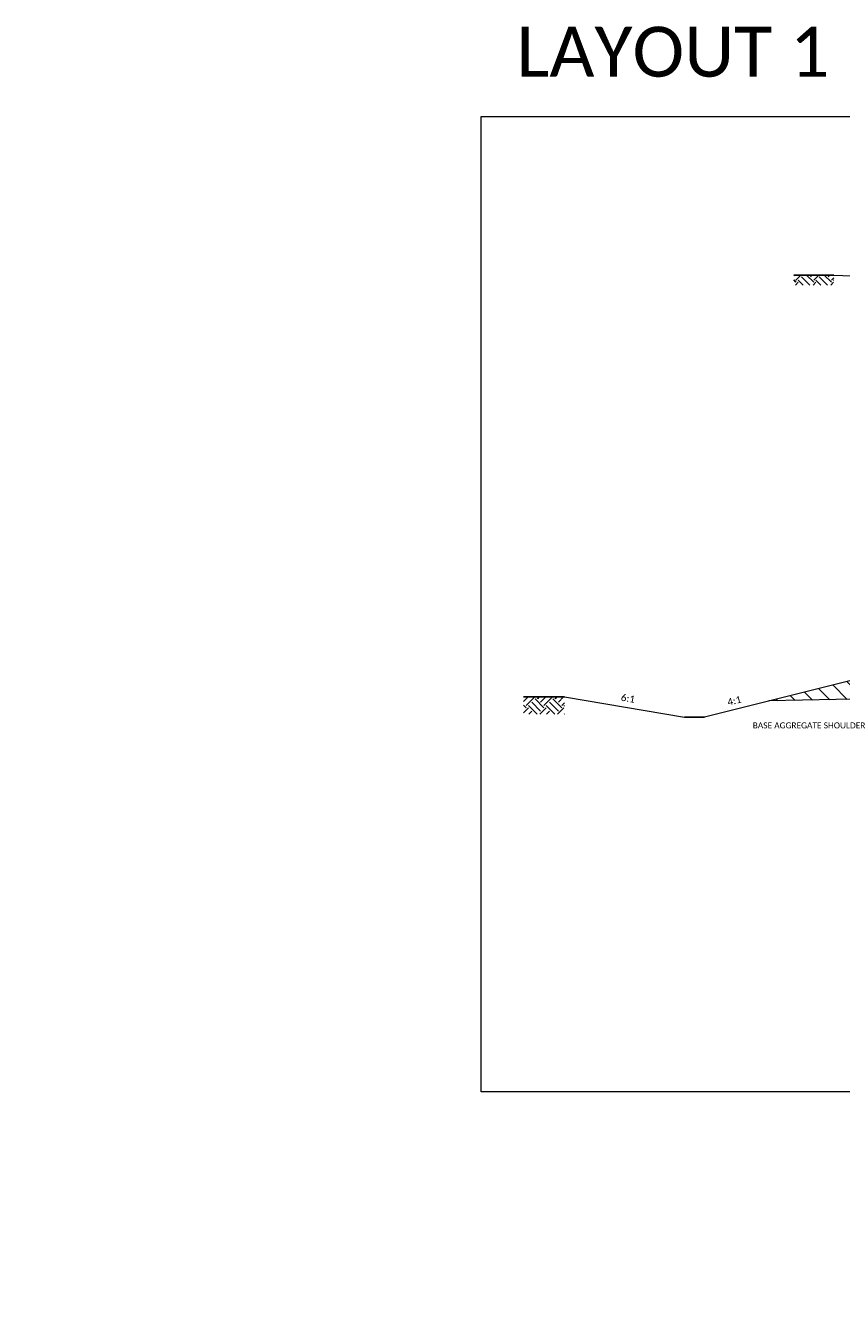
# Model space of a CAD drawing. Extents: x 0 to 4422, y 0 to 4518.
# Tile 2 of 5: x 3434 to 3516, y 4387 to 4516. Entities that reach past the tile are written whole.
import ezdxf
from ezdxf import colors
from ezdxf.entities.mleader import LeaderData, LeaderLine
from ezdxf.math import Vec2, Vec3

# ---------------------------------------------------------------- set-up
doc = ezdxf.new("R2010")
doc.units = 21
doc.header["$MEASUREMENT"] = 0
for name, color, linetype, lineweight in [('E_MISC_TYPS', 252, 'Continuous', 25), ('P_MISC_Text', 7, 'Continuous', 25), ('P_MISC_TXT', 7, 'Continuous', 25)]:
    doc.layers.add(name, color=color, linetype=linetype, lineweight=lineweight)
doc.layers.add('P_MISC_NoPlot', color=7, linetype='Continuous', lineweight=18, plot=False)
doc.styles.add('CalibriLight', font='calibril.ttf')
doc.styles.add('CalibriRegular', font='calibri.ttf')

msp = doc.modelspace()

# ---------------------------------------------------------------- hatches: boundary and pattern name
at = {"layer": 'E_MISC_TYPS'}
h = msp.add_hatch(dxfattribs=at)
h.set_pattern_fill('EARTH', color=256, scale=5, angle=45)
h.set_pattern_definition([(45, (3512.8669, 4490.9201), (0, 1.7678), [1.25, -1.25]), (45, (3512.5355, 4491.2516), (0, 1.76777), [1.25, -1.25]), (45, (3512.204, 4491.583), (0, 1.76777), [1.25, -1.25]), (135, (3512.204, 4491.804), (-1.76777, 1e-16), [1.25, -1.25]), (135, (3512.5355, 4492.1354), (-1.76777, 1e-16), [1.25, -1.25]), (135, (3512.8669, 4492.4669), (-1.76777, 1e-16), [1.25, -1.25])])
h.paths.add_polyline_path([(3514.87, 4490.42), (3514.87, 4491.42), (3510.87, 4491.42), (3510.87, 4490.42)])
h = msp.add_hatch(dxfattribs=at)
h.set_pattern_fill('ANSI31', color=256, scale=10, angle=90)
h.set_pattern_definition([(135, (3534.3742, 4450.2832), (-0.883883, -0.883883), [])])
h.paths.add_polyline_path([(3560.37, 4449.89), (3560.37, 4450.22), (3560.37, 4450.72), (3560.37, 4451.72), (3516.35, 4450.84), (3508.38, 4448.85)])
h = msp.add_hatch(dxfattribs=at)
h.set_pattern_fill('EARTH', color=256, scale=5, angle=45)
h.set_pattern_definition([(45, (3485.9268, 4448.3812), (0, 1.7678), [1.25, -1.25]), (45, (3485.5954, 4448.7126), (0, 1.76777), [1.25, -1.25]), (45, (3485.2639, 4449.0441), (0, 1.76777), [1.25, -1.25]), (135, (3485.2639, 4449.265), (-1.76777, 1e-16), [1.25, -1.25]), (135, (3485.5954, 4449.5965), (-1.76777, 1e-16), [1.25, -1.25]), (135, (3485.9268, 4449.928), (-1.76777, 1e-16), [1.25, -1.25])])
h.paths.add_polyline_path([(3483.89, 4449.24), (3483.89, 4447.52), (3487.97, 4447.52), (3487.97, 4449.24)])

# ---------------------------------------------------------------- linework, layer by layer
for p, q in [((3514.87, 4491.42), (3510.87, 4491.42)), ((3483.89, 4449.24), (3487.97, 4449.24)), ((3499.97, 4447.24), (3501.97, 4447.24))]:
    msp.add_line(p, q, dxfattribs=at)
at = {"layer": 'E_MISC_TYPS', "lineweight": 20}
for p, q in [((3514.87, 4491.42), (3526.87, 4490.94)), ((3519.37, 4451.59), (3501.97, 4447.24)), ((3560.37, 4449.89), (3508.38, 4448.85)), ((3487.97, 4449.24), (3499.97, 4447.24))]:
    msp.add_line(p, q, dxfattribs=at)
at = {"layer": 'P_MISC_NoPlot'}
msp.add_lwpolyline([(3479.66, 4507.28), (3637.16, 4507.28), (3637.16, 4409.78), (3479.66, 4409.78)], close=True, dxfattribs=at)

# ---------------------------------------------------------------- texts
at = {"layer": 'P_MISC_NoPlot', "style": 'CalibriLight'}
msp.add_text('LAYOUT 1', height=5, dxfattribs=at).set_placement((3483.19, 4511.25))
at = {"layer": 'P_MISC_Text', "char_height": 0.7, "style": 'CalibriLight'}
for s, insert, width, attachment_point, rotation in [('6:1', (3493.69, 4449.57), 5.2585, 1, 350.5377), ('4:1', (3505.53, 4449.38), 5.5063, 3, 14.0362)]:
    msp.add_mtext(s, dxfattribs=dict(at, insert=insert, width=width, attachment_point=attachment_point, rotation=rotation))

# ---------------------------------------------------------------- leaders
at = {"layer": 'P_MISC_TXT'}
ml = msp.add_multileader_mtext('Standard', dxfattribs=at)
ml.set_content('11-IN BASE AGGREGATE', color=256, style='CalibriLight')
ml.set_leader_properties(color=256, linetype='Continuous', lineweight=5)
ml.build(insert=Vec2(0, 0))
ml.multileader.update_dxf_attribs({"dogleg_length": 0.06, "arrow_head_size": 1.2, "scale": 10})
ctx = ml.context
ctx.base_point, ctx.scale, ctx.char_height, ctx.arrow_head_size, ctx.landing_gap_size, ctx.plane_origin = Vec3(3528.5, 4484.97), 10, 0.6, 1.2, 0.3, Vec3(3528.8, 4485.28)
ctx.text_align_type = 2
notes = []
notes.append((ctx, [(1, (1, 1, 0), (3538.73, 4484.97), (-1, 0), 0.6, [(0, [(3540.36, 4487.53)], 0, [])])]))
ctx.mtext.insert, ctx.mtext.width, ctx.mtext.alignment, ctx.mtext.flow_direction = Vec3(3537.83, 4485.28), 10.2932, 3, 5
ml = msp.add_multileader_mtext('Standard', dxfattribs=at)
ml.set_content('{\\LEXISTING TYPICAL SECTION USH 51}\\PSTA 518+00 TO 520+50', color=256, style='CalibriRegular')
ml.set_leader_properties(color=256, linetype='ByLayer', lineweight=-1)
ml.build(insert=Vec2(0, 0))
ml.multileader.update_dxf_attribs({"leader_type": 0, "text_left_attachment_type": 0, "text_right_attachment_type": 0, "dogleg_length": 0.412, "arrow_head_size": 0, "scale": 10})
ctx = ml.context
ctx.base_point, ctx.scale, ctx.char_height, ctx.arrow_head_size, ctx.landing_gap_size, ctx.plane_origin = Vec3(3551.94, 4479.42), 10, 1, 0, 0.5, Vec3(3552.44, 4479.42)
ctx.left_attachment, ctx.right_attachment = 0, 0
notes.append((ctx, [(0, (0, 0, 0), (0, 0), (1, 0), 1, [])]))
ctx.mtext.insert, ctx.mtext.flow_direction = Vec3(3552.44, 4479.42), 5
ml = msp.add_multileader_mtext('Standard', dxfattribs=at)
ml.set_content('{\\LEXISTING TYPICAL SECTION USH 51}\\PSTA 580+45 TO 590+50', color=256, style='CalibriRegular')
ml.set_leader_properties(color=256, linetype='ByLayer', lineweight=-1)
ml.build(insert=Vec2(0, 0))
ml.multileader.update_dxf_attribs({"leader_type": 0, "text_left_attachment_type": 0, "text_right_attachment_type": 0, "dogleg_length": 0.412, "arrow_head_size": 0, "scale": 10})
ctx = ml.context
ctx.base_point, ctx.scale, ctx.char_height, ctx.arrow_head_size, ctx.landing_gap_size, ctx.plane_origin = Vec3(3744.78, 4464.94), 10, 1, 0, 0.5, Vec3(3745.28, 4464.94)
ctx.left_attachment, ctx.right_attachment = 0, 0
notes.append((ctx, [(0, (0, 0, 0), (0, 0), (1, 0), 1, [])]))
ctx.mtext.insert, ctx.mtext.flow_direction = Vec3(3745.28, 4464.94), 5
ml = msp.add_multileader_mtext('Standard', dxfattribs=at)
ml.set_content('BASE AGGREGATE SHOULDER', color=256, style='CalibriLight')
ml.set_leader_properties(color=256, linetype='Continuous', lineweight=5)
ml.build(insert=Vec2(0, 0))
ml.multileader.update_dxf_attribs({"dogleg_length": 0.06, "arrow_head_size": 1.2, "scale": 10})
ctx = ml.context
ctx.base_point, ctx.scale, ctx.char_height, ctx.arrow_head_size, ctx.landing_gap_size, ctx.plane_origin = Vec3(3506.61, 4446.4), 10, 0.6, 1.2, 0.3, Vec3(3506.91, 4446.7)
ctx.text_align_type = 2
notes.append((ctx, [(1, (1, 1, 0), (3518.93, 4446.4), (-1, 0), 0.6, [(0, [(3522.43, 4450.92)], 0, [])])]))
ctx.mtext.insert, ctx.mtext.alignment, ctx.mtext.flow_direction = Vec3(3518.03, 4446.7), 3, 5
ml = msp.add_multileader_mtext('Standard', dxfattribs=at)
ml.set_content('11-IN BASE AGGREGATE', color=256, style='CalibriLight')
ml.set_leader_properties(color=256, linetype='Continuous', lineweight=5)
ml.build(insert=Vec2(0, 0))
ml.multileader.update_dxf_attribs({"dogleg_length": 0.06, "arrow_head_size": 1.2, "scale": 10})
ctx = ml.context
ctx.base_point, ctx.scale, ctx.char_height, ctx.arrow_head_size, ctx.landing_gap_size, ctx.plane_origin = Vec3(3528.4, 4446.68), 10, 0.6, 1.2, 0.3, Vec3(3528.7, 4446.98)
ctx.text_align_type = 2
notes.append((ctx, [(1, (1, 1, 0), (3538.62, 4446.68), (-1, 0), 0.6, [(0, [(3541.3, 4449.55)], 0, [])])]))
ctx.mtext.insert, ctx.mtext.width, ctx.mtext.alignment, ctx.mtext.flow_direction = Vec3(3537.72, 4446.98), 10.2932, 3, 5
ml = msp.add_multileader_mtext('Standard', dxfattribs=at)
ml.set_content('{\\LEXISTING TYPICAL SECTION USH 51}\\PSTA 520+50 TO 580+45', color=256, style='CalibriRegular')
ml.set_leader_properties(color=256, linetype='ByLayer', lineweight=-1)
ml.build(insert=Vec2(0, 0))
ml.multileader.update_dxf_attribs({"leader_type": 0, "text_left_attachment_type": 0, "text_right_attachment_type": 0, "dogleg_length": 0.412, "arrow_head_size": 0, "scale": 10})
ctx = ml.context
ctx.base_point, ctx.scale, ctx.char_height, ctx.arrow_head_size, ctx.landing_gap_size, ctx.plane_origin = Vec3(3552.81, 4439.09), 10, 1, 0, 0.5, Vec3(3553.31, 4439.09)
ctx.left_attachment, ctx.right_attachment = 0, 0
notes.append((ctx, [(0, (0, 0, 0), (0, 0), (1, 0), 1, [])]))
ctx.mtext.insert, ctx.mtext.flow_direction = Vec3(3553.31, 4439.09), 5
ml = msp.add_multileader_mtext('Standard', dxfattribs=at)
ml.set_content('{\\LEXISTING TYPICAL SECTION USH 51}\\PSTA 590+50 TO 620+34', color=256, style='CalibriRegular')
ml.set_leader_properties(color=256, linetype='ByLayer', lineweight=-1)
ml.build(insert=Vec2(0, 0))
ml.multileader.update_dxf_attribs({"leader_type": 0, "text_left_attachment_type": 0, "text_right_attachment_type": 0, "dogleg_length": 0.412, "arrow_head_size": 0, "scale": 10})
ctx = ml.context
ctx.base_point, ctx.scale, ctx.char_height, ctx.arrow_head_size, ctx.landing_gap_size, ctx.plane_origin = Vec3(3745.52, 4437.72), 10, 1, 0, 0.5, Vec3(3746.02, 4437.72)
ctx.left_attachment, ctx.right_attachment = 0, 0
notes.append((ctx, [(0, (0, 0, 0), (0, 0), (1, 0), 1, [])]))
ctx.mtext.insert, ctx.mtext.flow_direction = Vec3(3746.02, 4437.72), 5
for ctx, leaders in notes:
    for number, flags, end, landing, length, lines in leaders:
        leader = LeaderData()
        leader.index, (leader.has_last_leader_line, leader.has_dogleg_vector, leader.attachment_direction) = number, flags
        leader.last_leader_point, leader.dogleg_vector, leader.dogleg_length = Vec3(end), Vec3(landing), length
        for number, points, colour, breaks in lines:
            line = LeaderLine()
            line.index, line.vertices, line.color, line.breaks = number, Vec3.list(points), colors.encode_raw_color(colour), breaks
            leader.lines.append(line)
        ctx.leaders.append(leader)

doc.saveas('drawing.dxf')
